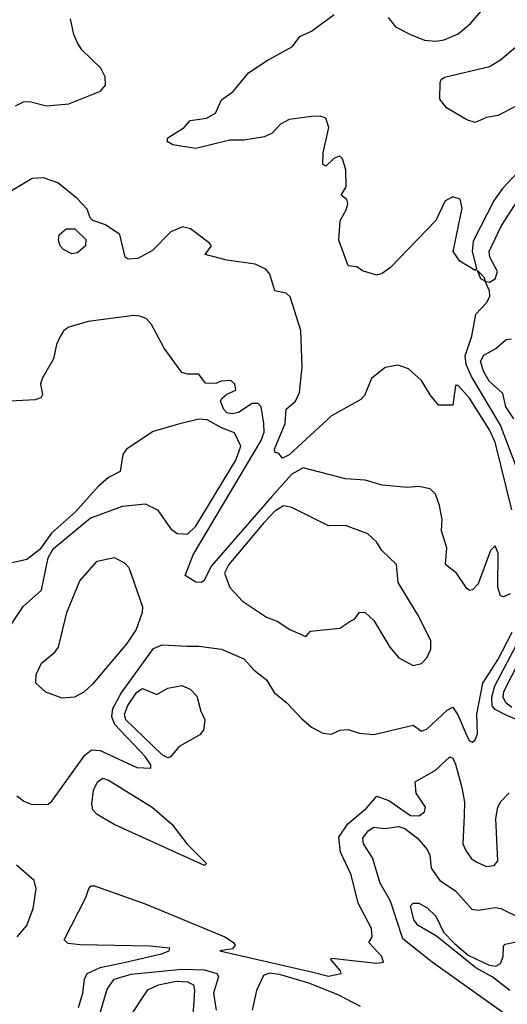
# Model space of a CAD drawing. Extents: x 1678759 to 1859541, y 384609 to 522867.
# Tile 77 of 256: x 1750910 to 1752639, y 430486 to 433977. Entities that reach past the tile are written whole.
import ezdxf

# ---------------------------------------------------------------- set-up
doc = ezdxf.new("R2010")
doc.units = 0

msp = doc.modelspace()

# ---------------------------------------------------------------- linework, layer by layer
at = {"layer": '0CON20XD'}
for points in [[(1752216.7, 433985), (1752242.1, 433952.1), (1752295, 433924.3), (1752344.6, 433904.6), (1752385, 433900.9), (1752415, 433905.9), (1752465, 433927.8), (1752509.1, 433965), (1752561.1, 434025)], [(1750895, 433671.9), (1750924, 433686), (1750945, 433687.3), (1751005, 433672.3), (1751085, 433679.3), (1751196.4, 433723.6), (1751214.7, 433745.3), (1751213.1, 433775), (1751198.1, 433805), (1751130, 433870), (1751114.8, 433894.8), (1751102, 433925), (1751090.8, 433980.8)], [(1752772, 433538), (1752621.6, 433378.4), (1752592.5, 433337.5), (1752518.1, 433191.9), (1752514, 433155), (1752529.4, 433095), (1752525, 433088), (1752470.8, 433120.8), (1752447.1, 433155), (1752478.9, 433308.9), (1752471.2, 433341.2), (1752445, 433348.8), (1752418.8, 433335), (1752384.7, 433265), (1752225, 433098.5), (1752195, 433077.5), (1752175, 433071.9), (1752125, 433086.7), (1752105, 433101.2), (1752074, 433105), (1752042, 433195), (1752045.9, 433264.1), (1752068.8, 433305), (1752073.3, 433325), (1752069.3, 433339.3), (1752050, 433355), (1752067.5, 433385), (1752066.2, 433445), (1752053.9, 433483.9), (1752045, 433493.3), (1752025, 433486.2), (1751995, 433457.5), (1751984.2, 433464.2), (1751985.7, 433505), (1752005.9, 433595), (1751995, 433628.2), (1751975, 433634.7), (1751944.2, 433634.2), (1751865, 433623.5), (1751835, 433607.2), (1751805, 433574.8), (1751777.6, 433562.4), (1751705, 433550.5), (1751655, 433549.6), (1751535, 433521.1), (1751453.2, 433533.2), (1751432.5, 433545), (1751435, 433558.8), (1751493.8, 433595), (1751515, 433620), (1751572.3, 433627.7), (1751603.9, 433646.1), (1751625, 433693.3), (1751666.7, 433723.3), (1751721.1, 433788.9), (1751787.7, 433832.3), (1751877.3, 433882.7), (1751902.7, 433917.3), (1751945, 433936.7), (1752025, 433996)], [(1752665, 433668.5), (1752605, 433637.1), (1752565, 433630), (1752525, 433613.1), (1752495, 433622.5), (1752423.3, 433665), (1752400, 433695), (1752400.8, 433755), (1752404, 433765), (1752416.4, 433773.6), (1752575, 433811.9), (1752615, 433835.6), (1752675, 433886.4)], [(1752655, 432238.8), (1752595, 432479.1), (1752575, 432523.4), (1752505.1, 432635.1), (1752465, 432680), (1752455, 432680), (1752445, 432610), (1752395, 432610), (1752365, 432646.7), (1752335, 432697.8), (1752288.8, 432738.8), (1752252.3, 432752.3), (1752206.1, 432743.9), (1752157.1, 432705), (1752132.5, 432645), (1752119.4, 432630.6), (1752015, 432573.1), (1751865, 432434.6), (1751842, 432422), (1751828.8, 432438.8), (1751814.1, 432444.1), (1751813.1, 432455), (1751851.6, 432545), (1751854.2, 432595.8), (1751888, 432625), (1751902, 432655), (1751911.3, 432745), (1751907.1, 432875), (1751868.5, 432995), (1751855, 433008.2), (1751815, 433015.6), (1751796.7, 433075), (1751782.3, 433092.3), (1751745, 433110.5), (1751645, 433124.2), (1751567.5, 433145), (1751590, 433175), (1751583.3, 433185), (1751515.3, 433235.3), (1751486.8, 433243.2), (1751445.8, 433225), (1751380.9, 433159.1), (1751329.3, 433130.7), (1751295, 433128.1), (1751284.3, 433135), (1751265, 433216.2), (1751215, 433250), (1751170, 433265), (1751160, 433275), (1751150, 433305), (1751112.5, 433345), (1751045, 433398.6), (1750995, 433417.1), (1750955, 433414.2), (1750835, 433343.6)], [(1752695, 432328.1), (1752615, 432540), (1752511.8, 432711.8), (1752492.6, 432755), (1752489.1, 432785), (1752513.4, 432855), (1752527.2, 432932.8), (1752566, 432975), (1752576.9, 432996.9), (1752575.9, 433015.9), (1752560, 433050), (1752545, 433058), (1752532.5, 433087.5), (1752555.6, 433065), (1752560, 433050), (1752575, 433046.9), (1752595, 433058.5), (1752604, 433085), (1752576.2, 433135), (1752574.6, 433155), (1752617.3, 433245), (1752674.8, 433335.2)], [(1751095, 433147.5), (1751065, 433162.5), (1751053.3, 433175), (1751047.5, 433195), (1751050, 433215), (1751075, 433236.2), (1751106.1, 433236.1), (1751145, 433197.5), (1751143.8, 433175), (1751115, 433151.2), (1751095, 433147.5)], [(1752649, 431941), (1752625, 431931.3), (1752613.9, 431933.9), (1752605.5, 431965.5), (1752605.9, 432085.9), (1752595, 432111.2), (1752579.4, 432095), (1752535, 431977.1), (1752515, 431955.5), (1752505, 431953.5), (1752495, 431960.6), (1752458.5, 432015), (1752420, 432045), (1752424.6, 432104.6), (1752405.6, 432165), (1752407.5, 432205), (1752398.6, 432255), (1752384, 432295), (1752365, 432313.8), (1752325, 432322), (1752285, 432318), (1752195, 432326.9), (1752135, 432344.4), (1752065, 432349.6), (1751915, 432388.7), (1751875, 432365.5), (1751803.6, 432286.4), (1751589.6, 432040.4), (1751562.7, 431987.3), (1751555, 431981.2), (1751535, 431983.3), (1751496.7, 432006.7), (1751525, 432080), (1751766.3, 432485), (1751776.8, 432515), (1751775.6, 432545), (1751765.7, 432605), (1751755, 432615.8), (1751734.1, 432615.9), (1751685.5, 432585), (1751665, 432580), (1751645, 432583.3), (1751633.8, 432595), (1751622.5, 432625), (1751627.5, 432635), (1751645, 432650), (1751676.7, 432663.3), (1751672.5, 432685), (1751658.3, 432698.3), (1751623.9, 432696.1), (1751605, 432687.5), (1751568.3, 432688.3), (1751545, 432720), (1751505, 432720), (1751485, 432726.7), (1751422.9, 432812.9), (1751377, 432897), (1751358, 432918), (1751336.3, 432926.3), (1751315, 432928.3), (1751153.3, 432906.7), (1751085, 432887.3), (1751066.2, 432875), (1751055, 432856.7), (1751040.8, 432825), (1751030, 432775), (1750990, 432705), (1750983.8, 432685), (1750991.7, 432648.3), (1750985, 432636.7), (1750965, 432629.2), (1750875, 432624.4)], [(1752662, 432562), (1752633.1, 432605), (1752622.3, 432652.3), (1752574.8, 432695), (1752555, 432729.1), (1752543.6, 432765), (1752555, 432787.2), (1752598.3, 432811.7), (1752635, 432843.3), (1752653.9, 432846.1)], [(1750855.3, 431794.7), (1750923.1, 431896.9), (1750987.8, 431955), (1751011.4, 432068.6), (1751028.8, 432101.2), (1751159.8, 432210.2), (1751275, 432252.7), (1751355, 432261.1), (1751398.9, 432238.9), (1751445, 432172.9), (1751468.8, 432155), (1751505, 432153.2), (1751535, 432181.4), (1751676.4, 432415), (1751694.1, 432465), (1751672.1, 432512.1), (1751625, 432529.6), (1751575, 432558.8), (1751545, 432560.8), (1751472.9, 432542.9), (1751383.3, 432516.7), (1751289.4, 432455), (1751275.6, 432435), (1751266, 432375), (1751225.5, 432354.5), (1751187.9, 432322.1), (1751108.3, 432231.7), (1751023, 432157), (1750981.7, 432098.3), (1750935, 432063.3), (1750847.3, 432042.7)], [(1752305, 431687.8), (1752335, 431694), (1752353.8, 431715), (1752368, 431745), (1752367.1, 431775), (1752325, 431861.4), (1752251.6, 431981.6), (1752245.7, 432045.7), (1752194.4, 432095), (1752175.3, 432125.3), (1752144.7, 432154.7), (1752065, 432183.9), (1752005, 432182.9), (1751875, 432247.3), (1751845, 432252.9), (1751815, 432234), (1751775, 432191.9), (1751652.1, 432045), (1751636, 432015), (1751655, 431964.3), (1751700.5, 431915), (1751785, 431858.5), (1751825, 431843.5), (1751865, 431815.8), (1751925, 431790), (1751941.2, 431808.8), (1752045, 431820), (1752083.8, 431846.2), (1752097.7, 431852.3), (1752115, 431876.2), (1752135, 431875.7), (1752165, 431846.5), (1752222.5, 431752.5), (1752254.5, 431714.5), (1752305, 431687.8)], [(1751061.1, 431571.1), (1751003.4, 431593.3), (1750967.9, 431625), (1750968.2, 431655), (1750987.1, 431695), (1751035.3, 431734.7), (1751047.4, 431752.6), (1751077.5, 431875), (1751123, 431987), (1751185, 432057.5), (1751245, 432070.6), (1751281.7, 432051.7), (1751297.1, 432035), (1751345.8, 431895), (1751344, 431875), (1751322.7, 431815), (1751289.6, 431765), (1751168.8, 431621.2), (1751137.1, 431592.9), (1751105, 431574.9), (1751061.1, 431571.1)], [(1752655, 431538), (1752633, 431555), (1752623.5, 431575), (1752626.1, 431595), (1752769, 431875)], [(1750900.3, 431225), (1750925, 431205.9), (1750955, 431194.2), (1751011.1, 431195), (1751024.3, 431205.7), (1751140.7, 431369.3), (1751165, 431388.8), (1751195.8, 431385.8), (1751325, 431325.6), (1751375, 431323.8), (1751375.4, 431335), (1751355.2, 431365), (1751248, 431478), (1751237, 431505), (1751240.6, 431535), (1751270.3, 431589.7), (1751385, 431747.3), (1751415, 431760), (1751505, 431755.4), (1751545, 431756.2), (1751625, 431745.4), (1751705, 431710.5), (1751740.8, 431670.8), (1751785, 431636.2), (1751811.8, 431591.8), (1751857.5, 431555), (1751909.5, 431499.5), (1751945, 431468.6), (1751985, 431447.8), (1752015, 431444.3), (1752045, 431457.5), (1752075, 431460.5), (1752115, 431447.3), (1752165, 431443.1), (1752305, 431475.6), (1752335, 431454.3), (1752355, 431462.5), (1752425, 431528.9), (1752445, 431539.4), (1752465, 431510), (1752495, 431437.5), (1752505, 431420), (1752515, 431416), (1752525, 431423.8), (1752533.5, 431445), (1752530.6, 431515), (1752551.6, 431625), (1752605, 431707.5), (1752655.5, 431805)], [(1752952.3, 431375), (1752632, 431512), (1752595, 431530.7), (1752584.4, 431544.4), (1752583.6, 431575), (1752594.7, 431615), (1752705.3, 431825)], [(1751435, 431360), (1751415, 431370.9), (1751286, 431495), (1751282.1, 431515), (1751293, 431545), (1751325, 431592.2), (1751345, 431605.9), (1751396, 431584), (1751435, 431606.5), (1751485, 431616.4), (1751515, 431603.3), (1751538.5, 431578.5), (1751552.2, 431525), (1751566.7, 431495), (1751561.9, 431458.1), (1751548.6, 431441.4), (1751475, 431400.3), (1751445, 431363.8), (1751435, 431360)], [(1751119, 430475), (1751133.6, 430525), (1751139.8, 430575), (1751150, 430595), (1751195, 430615.8), (1751285.1, 430634.9), (1751412.5, 430665), (1751440, 430675), (1751442.5, 430685), (1751372, 430692), (1751125, 430696.4), (1751082, 430702), (1751068, 430715), (1751145, 430864.4), (1751155, 430896.9), (1751164.2, 430905.8), (1751175, 430906.3), (1751355, 430842.5), (1751637.1, 430725), (1751668, 430705), (1751673.8, 430695), (1751665, 430682.5), (1751620, 430675), (1751945, 430600.8), (1752005, 430586.2), (1752050, 430595), (1752047.5, 430605), (1752012.5, 430645), (1752015, 430650), (1752175, 430631.2), (1752200, 430635), (1752193.3, 430655), (1752147.5, 430705), (1752159.4, 430725), (1752157.2, 430755), (1752110.4, 430845), (1752085.3, 430945), (1752047.6, 431025), (1752041.3, 431078.7), (1752073.6, 431126.4), (1752139, 431181), (1752176.1, 431223.9), (1752218.3, 431208.3), (1752295, 431154.8), (1752326.1, 431153.9), (1752345, 431168.8), (1752348.2, 431185), (1752315.9, 431235), (1752311.9, 431275), (1752383.7, 431316.3), (1752435, 431363.3), (1752445, 431358.1), (1752455, 431337.8), (1752477.8, 431255), (1752487.1, 431202.9), (1752486.2, 431155), (1752480.4, 431055), (1752491.1, 431031.1), (1752511.7, 431001.7), (1752530, 430990), (1752565, 430974.4), (1752591.5, 430978.5), (1752605.4, 430994.6), (1752597.8, 431145), (1752605.2, 431184.8), (1752615.5, 431204.5), (1752645, 431235.3)], [(1751565, 430977.5), (1751245, 431123.3), (1751185, 431158.6), (1751169.6, 431175), (1751166, 431195), (1751171.8, 431245), (1751186.4, 431275), (1751205, 431287.6), (1751225, 431281.2), (1751379.7, 431185), (1751449.3, 431125), (1751503.8, 431053.8), (1751572.5, 430985), (1751565, 430977.5)], [(1752725, 430383.7), (1752371.8, 430635), (1752267.9, 430717.9), (1752225, 430851.5), (1752188.3, 430915), (1752161.3, 431005), (1752129.4, 431055), (1752127, 431075), (1752145, 431101.3), (1752165, 431113.7), (1752205, 431108.9), (1752253.5, 431116.5), (1752275, 431109.4), (1752320.8, 431075), (1752354.3, 431035), (1752364.2, 431015), (1752368.8, 430968.8), (1752399.2, 430925), (1752455, 430887.8), (1752513, 430823), (1752535, 430819.1), (1752595, 430828.8), (1752616, 430825), (1752685, 430791.7)], [(1750901.4, 430725), (1750935.6, 430765), (1750958.6, 430825), (1750968.6, 430895), (1750961.1, 430925), (1750899.3, 430979.3)], [(1752647.7, 430535), (1752585, 430583), (1752526.6, 430615), (1752387.7, 430727.7), (1752323.1, 430765), (1752307.7, 430785), (1752295.6, 430835), (1752305, 430844.4), (1752325, 430844.5), (1752355, 430828.2), (1752385, 430798.1), (1752412, 430742), (1752451.4, 430701.4), (1752500.3, 430660.3), (1752574.1, 430624.1), (1752598.5, 430621.5), (1752615, 430631.1), (1752623.9, 430655), (1752625, 430692.5), (1752630.9, 430699.1), (1752665, 430705.7)], [(1751177.9, 430395), (1751220, 430540), (1751245.3, 430575), (1751305, 430592.5), (1751485, 430610.2), (1751565, 430607.9), (1751609.3, 430595), (1751614.7, 430584.7), (1751597.6, 430525), (1751606.7, 430465)], [(1752118.2, 430478.2), (1752039.5, 430519.5), (1751935, 430561.2), (1751831.5, 430591.5), (1751795, 430596.4), (1751775, 430588.2), (1751749.5, 430535), (1751734.1, 430465)], [(1751296.8, 430435), (1751365, 430537.3), (1751402.5, 430555), (1751465, 430567.5), (1751505.4, 430565.4), (1751525.9, 430555), (1751530.2, 430535), (1751524.3, 430445.7)]]:
    msp.add_lwpolyline(points, dxfattribs=at)

doc.saveas('drawing.dxf')
